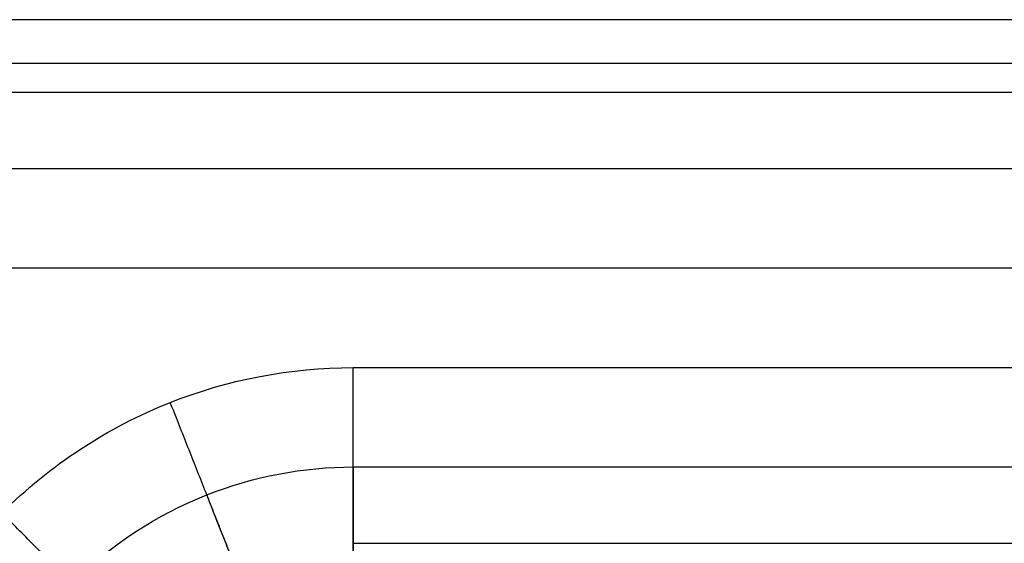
# Model space of a CAD drawing. Header units: millimetres. Extents: x 11469 to 14469, y -17491 to -14491.
# Tile 51 of 88: x 11572 to 11770, y -14596 to -14491. Entities that reach past the tile are written whole.
import ezdxf

# ---------------------------------------------------------------- set-up
doc = ezdxf.new("R2010")
doc.units = ezdxf.units.MM
doc.layers.add('compo7', color=7, linetype='Continuous', true_color=0x000000)

msp = doc.modelspace()

# ---------------------------------------------------------------- linework, layer by layer
at = {"layer": 'compo7'}
for p, q in [((12938.82, -14520.72, -750), (11568.82, -14520.72, -750)), ((12918.82, -14540.72), (11568.82, -14540.72)), ((11638.82, -14560.72), (12918.82, -14560.72)), ((11638.82, -14580.72, -750), (12938.82, -14580.72, -750))]:
    msp.add_line(p, q, dxfattribs=at)
for points in [[(12938.82, -14490.72, -720), (12253.82, -14490.72, -720), (11568.82, -14490.72, -720)], [(12938.82, -14490.72, -50), (12253.82, -14490.72, -50), (11568.82, -14490.72, -50)], [(12938.82, -14490.72, -375), (12253.82, -14490.72, -375), (11568.82, -14490.72, -375)], [(12938.82, -14499.51, -741.21), (12253.82, -14499.51, -741.21), (11568.82, -14499.51, -741.21)], [(12932.96, -14505.37, -14.64), (12250.89, -14505.37, -14.64), (11568.82, -14505.37, -14.64)], [(11638.82, -14596.08, -14.64), (12285.89, -14596.08, -14.64), (12932.96, -14596.08, -14.64)]]:
    msp.add_open_spline(points, degree=2, dxfattribs=at)
for points, knots in [([(11538.82, -14660.72), (11538.81, -14648.16), (11543.81, -14621.98), (11566.11, -14588.01), (11600.08, -14565.71), (11626.25, -14560.72), (11638.82, -14560.72)], [0, 0, 0, 0, 37.695683, 78.53932, 119.382957, 157.078641, 157.078641, 157.078641, 157.078641]), ([(11558.82, -14660.72, -750), (11558.81, -14650.67, -750), (11562.81, -14629.73, -750), (11580.65, -14602.56, -750), (11607.82, -14584.71, -750), (11628.77, -14580.72, -750), (11638.82, -14580.72, -750)], [0, 0, 0, 0, 30.156547, 62.831456, 95.506366, 125.662912, 125.662912, 125.662912, 125.662912])]:
    msp.add_open_spline(points, degree=3, knots=knots, dxfattribs=at)
for points in [[(11638.82, -14610.72, -50), (11638.82, -14610.72), (11638.82, -14560.72)], [(11620.41, -14614.23, -50), (11620.41, -14614.23), (11602.01, -14567.74)], [(11638.82, -14580.72, -750), (11638.82, -14610.72, -750), (11638.82, -14610.72, -720)], [(11620.41, -14614.23, -720), (11620.41, -14614.23, -750), (11609.37, -14586.34, -750)], [(11603.46, -14625.37, -50), (11603.46, -14625.37), (11568.1, -14590.01)]]:
    msp.add_rational_spline(points, [1, 0.707106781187, 1], degree=2, dxfattribs=at)

doc.saveas('drawing.dxf')
